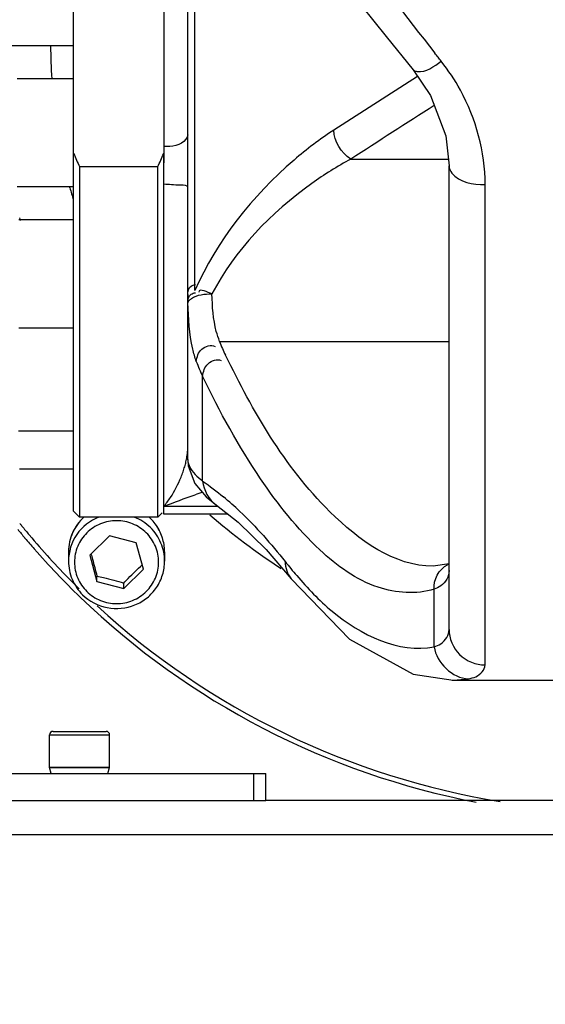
# Model space of a CAD drawing. Header units: millimetres. Extents: x 0 to 11890, y 0 to 8410.
# Tile 25 of 190: x 3745 to 3832, y 5400 to 5564. Entities that reach past the tile are written whole.
import ezdxf

# ---------------------------------------------------------------- set-up
doc = ezdxf.new("R2010")
doc.units = ezdxf.units.MM
doc.header["$LTSCALE"] = 653.95
for name, color, linetype in [('304103000052DXF_CONTINUOUS_LINE', 7, 'CONTINUOUS'), ('304103000068DXF_CONTINUOUS_LINE', 7, 'CONTINUOUS'), ('304103000085DXF_CONTINUOUS_LINE', 7, 'CONTINUOUS'), ('304104000522DXF_CONTINUOUS_LINE', 7, 'CONTINUOUS'), ('304105000264DXF_CONTINUOUS_LINE', 7, 'CONTINUOUS'), ('501023000037DXF_CONTINUOUS_LINE', 7, 'CONTINUOUS'), ('501023000078DXF_CONTINUOUS_LINE', 7, 'CONTINUOUS'), ('501023000185DXF_CONTINUOUS_LINE', 7, 'CONTINUOUS'), ('604006000005DXF_CONTINUOUS_LINE', 7, 'CONTINUOUS'), ('604006000006DXF_CONTINUOUS_LINE', 7, 'CONTINUOUS')]:
    doc.layers.add(name, color=color, linetype=linetype)

msp = doc.modelspace()

# ---------------------------------------------------------------- linework, layer by layer
at = {"layer": '304103000052DXF_CONTINUOUS_LINE', "color": 7, "linetype": 'Continuous'}
msp.add_line((3876.03, 5434.091), (3785.918, 5434.091), dxfattribs=at)
at = {"layer": '304103000052DXF_CONTINUOUS_LINE', "color": 9, "linetype": 'Continuous'}
msp.add_line((3876.033, 5428.362), (3592.918, 5428.362), dxfattribs=at)
for points, knots in [([(3930.906, 5444.544), (3904.821, 5412.73), (3864.385, 5365.446), (3803.357, 5309.185), (3766.303, 5286.832), (3745.839, 5281.284)], [0, 0, 0, 0, 0.4947069, 0.7450382, 1, 1, 1, 1]), ([(3927.775, 5417.064), (3904.215, 5389.996), (3867.504, 5350.061), (3812.076, 5303.248), (3779.978, 5284.542), (3762.642, 5278.243)], [0, 0, 0, 0, 0.4949617, 0.7455871, 1, 1, 1, 1])]:
    msp.add_open_spline(points, degree=3, knots=knots, dxfattribs=at)
at = {"layer": '304103000068DXF_CONTINUOUS_LINE', "color": 7, "linetype": 'Continuous'}
for p, q in [((3772.918, 5490.815), (3772.918, 5664.632)), ((3810.468, 5555.735), (3813.355, 5551.44)), ((3813.355, 5551.44), (3815.871, 5544.736)), ((3815.871, 5544.736), (3816.417, 5539.738)), ((3768.918, 5481.75), (3768.918, 5541.819)), ((3816.418, 5462.567), (3816.418, 5539.739)), ((3772.918, 5490.815), (3772.994, 5489.825)), ((3772.994, 5489.825), (3774.079, 5486.874)), ((3774.079, 5486.874), (3775.979, 5484.616)), ((3775.979, 5484.616), (3777.686, 5483.268)), ((3777.677, 5483.274), (3777.686, 5483.267)), ((3779.62, 5481.75), (3768.918, 5481.75)), ((3785.984, 5475.854), (3790.133, 5470.986)), ((3813.781, 5473.091), (3813.757, 5473.091)), ((3816.418, 5473.461), (3813.782, 5473.091)), ((3790.131, 5470.989), (3790.133, 5470.986)), ((3816.917, 5454.091), (3896.355, 5454.091))]:
    msp.add_line(p, q, dxfattribs=at)
at = {"layer": '304103000068DXF_CONTINUOUS_LINE', "color": 9, "linetype": 'Continuous'}
for p, q in [((3774.089, 5520.29), (3774.09, 5630.863)), ((3811.167, 5554.649), (3797.22, 5545.687)), ((3800.048, 5540.872), (3816.418, 5540.872)), ((3822.418, 5456.657), (3822.418, 5536.653)), ((3774.097, 5519.632), (3774.089, 5520.29)), ((3774.12, 5518.975), (3774.097, 5519.632)), ((3778.23, 5510.508), (3816.418, 5510.508)), ((3775.395, 5487.259), (3775.395, 5504.71)), ((3777.985, 5483.032), (3768.918, 5483.032)), ((3813.94, 5459.649), (3813.94, 5469.237)), ((3817.037, 5454.091), (3817.102, 5454.091)), ((3817.102, 5454.091), (3819.643, 5454.345))]:
    msp.add_line(p, q, dxfattribs=at)
at = {"layer": '304103000068DXF_CONTINUOUS_LINE', "color": 7, "linetype": 'Continuous'}
for points in [[(3795.057, 5574.971), (3799.776, 5569.012), (3805.94, 5561.319), (3810.469, 5555.736)], [(3777.677, 5483.274), (3781.318, 5480.419), (3785.984, 5475.854)], [(3790.131, 5470.989), (3799.865, 5460.937), (3810.43, 5455.093), (3817.1, 5454.092)]]:
    msp.add_lwpolyline(points, dxfattribs=at)
at = {"layer": '304103000068DXF_CONTINUOUS_LINE', "color": 9, "linetype": 'Continuous'}
for centre, radius, start, end in [((5009.513, 6496.219), 1519.342, 217.228593, 218.10981), ((3798.019, 5517.523), 20.996, 199.5192, 206.30292), ((3795.743, 5514.85), 22.734, 199.73502, 206.48829), ((3764.75, 5492.825), 8.167, 356.95977, 359.9607), ((3877.397, 5182.924), 319.207, 108.63868, 108.87208), ((3742.739, 5441.342), 56.383, 46.46999, 50.14466), ((3847.895, 5520.383), 74.948, 218.3716, 220.68091), ((3817.73, 5469.792), 3.846, 109.94459, 113.94844)]:
    msp.add_arc(centre, radius, start, end, dxfattribs=at)
at = {"layer": '304103000068DXF_CONTINUOUS_LINE', "color": 7, "linetype": 'Continuous'}
msp.add_arc((3801.092, 5518.307), 28.174, 179.9524, 182.76023, dxfattribs=at)
at = {"layer": '304103000068DXF_CONTINUOUS_LINE', "color": 9, "linetype": 'Continuous'}
for points, knots in [([(3815.119, 5557.165), (3814.941, 5557.392), (3814.584, 5557.845), (3814.228, 5558.299), (3814.05, 5558.526)], [0, 0, 0, 0, 0.499706, 1, 1, 1, 1]), ([(3810.47, 5555.737), (3810.617, 5555.559), (3812.426, 5555.103), (3813.923, 5556.341), (3815.119, 5557.165)], [0, 0, 0, 0, 0.1372696, 1, 1, 1, 1]), ([(3822.418, 5536.653), (3822.417, 5542.069), (3820.378, 5549.549), (3816.304, 5555.658), (3815.119, 5557.165)], [0, 0, 0, 0, 0.7385789, 1, 1, 1, 1]), ([(3797.22, 5545.687), (3794.902, 5544.198), (3785.474, 5537.017), (3777.749, 5527.318), (3774.12, 5518.975)], [0, 0, 0, 0, 0.2324299, 1, 1, 1, 1]), ([(3772.918, 5544.916), (3772.918, 5544.647), (3772.121, 5543.145), (3770.215, 5542.949), (3768.918, 5542.949)], [0, 0, 0, 0, 0.1717682, 1, 1, 1, 1]), ([(3800.048, 5540.872), (3797.794, 5539.664), (3788.677, 5533.882), (3780.73, 5525.755), (3776.948, 5518.418)], [0, 0, 0, 0, 0.2365423, 1, 1, 1, 1]), ([(3816.418, 5539.738), (3816.418, 5539.316), (3817.545, 5537.007), (3820.464, 5536.653), (3822.418, 5536.653)], [0, 0, 0, 0, 0.1776544, 1, 1, 1, 1]), ([(3772.918, 5536.142), (3772.918, 5536.553), (3770.809, 5536.456), (3769.862, 5536.682), (3768.918, 5536.682)], [0, 0, 0, 0, 0.3031152, 1, 1, 1, 1]), ([(3772.918, 5518.33), (3772.918, 5518.837), (3773.159, 5519.748), (3773.942, 5519.943), (3774.184, 5519.978)], [0, 0, 0, 0, 0.6744549, 1, 1, 1, 1]), ([(3772.951, 5516.95), (3772.957, 5517.206), (3772.987, 5517.73), (3773.278, 5518.221), (3773.496, 5518.375)], [0, 0, 0, 0, 0.4891195, 1, 1, 1, 1]), ([(3772.951, 5516.95), (3772.968, 5517.068), (3773.147, 5517.339), (3773.368, 5517.552), (3773.524, 5517.658)], [0, 0, 0, 0, 0.3880893, 1, 1, 1, 1]), ([(3773.496, 5518.375), (3773.589, 5518.441), (3773.819, 5518.553), (3774.07, 5518.598), (3774.207, 5518.609)], [0, 0, 0, 0, 0.4537364, 1, 1, 1, 1]), ([(3778.23, 5510.508), (3778.003, 5511.054), (3777.184, 5513.617), (3777.007, 5516.329), (3776.948, 5518.418)], [0, 0, 0, 0, 0.2204553, 1, 1, 1, 1]), ([(3774.344, 5507.173), (3774.1, 5507.853), (3773.211, 5511.042), (3773.015, 5514.372), (3772.951, 5516.95)], [0, 0, 0, 0, 0.2187775, 1, 1, 1, 1]), ([(3774.345, 5507.173), (3774.426, 5507.914), (3774.912, 5509.512), (3776.802, 5509.999), (3777.501, 5509.681)], [0, 0, 0, 0, 0.4924737, 1, 1, 1, 1]), ([(3775.395, 5504.71), (3775.489, 5505.465), (3775.943, 5507.042), (3777.801, 5507.658), (3778.494, 5507.359)], [0, 0, 0, 0, 0.5021641, 1, 1, 1, 1]), ([(3813.758, 5473.091), (3807.281, 5473.098), (3791.907, 5484.296), (3783.825, 5498.862), (3779.197, 5508.219)], [0, 0, 0, 0, 0.3828743, 1, 1, 1, 1]), ([(3813.94, 5469.237), (3810.95, 5468.372), (3803.478, 5468.889), (3793.506, 5476.318), (3783.87, 5488.539), (3778.22, 5498.816), (3775.395, 5504.71)], [0, 0, 0, 0, 0.1671272, 0.3734044, 0.6490738, 1, 1, 1, 1]), ([(3772.409, 5489.662), (3772.487, 5489.931), (3772.631, 5490.477), (3772.741, 5491.03), (3772.787, 5491.31)], [0, 0, 0, 0, 0.4973892, 1, 1, 1, 1]), ([(3772.787, 5491.31), (3772.816, 5491.489), (3772.866, 5491.848), (3772.897, 5492.21), (3772.906, 5492.392)], [0, 0, 0, 0, 0.4991426, 1, 1, 1, 1]), ([(3772.918, 5490.864), (3772.918, 5490.676), (3772.971, 5490.28), (3773.111, 5489.907), (3773.2, 5489.72)], [0, 0, 0, 0, 0.4756433, 1, 1, 1, 1]), ([(3771.808, 5487.932), (3771.921, 5488.212), (3772.136, 5488.784), (3772.323, 5489.366), (3772.409, 5489.662)], [0, 0, 0, 0, 0.4945134, 1, 1, 1, 1]), ([(3768.918, 5483.032), (3769.114, 5483.261), (3769.503, 5483.751), (3769.862, 5484.264), (3770.04, 5484.535)], [0, 0, 0, 0, 0.4819185, 1, 1, 1, 1]), ([(3791.058, 5471.529), (3792.876, 5469.416), (3798.756, 5463.13), (3808.05, 5458.503), (3813.94, 5459.649)], [0, 0, 0, 0, 0.3171003, 1, 1, 1, 1]), ([(3816.418, 5472.351), (3816.418, 5471.385), (3815.583, 5469.953), (3814.324, 5469.387), (3813.94, 5469.237)], [0, 0, 0, 0, 0.7009142, 1, 1, 1, 1]), ([(3813.94, 5459.649), (3814.322, 5459.784), (3815.555, 5460.277), (3816.418, 5461.644), (3816.418, 5462.567)], [0, 0, 0, 0, 0.305093, 1, 1, 1, 1]), ([(3816.418, 5462.567), (3816.418, 5461.056), (3817.72, 5457.896), (3820.891, 5456.657), (3822.418, 5456.657)], [0, 0, 0, 0, 0.4973109, 1, 1, 1, 1]), ([(3819.643, 5454.345), (3820.061, 5454.425), (3821.273, 5454.661), (3822.418, 5455.824), (3822.418, 5456.657)], [0, 0, 0, 0, 0.3379822, 1, 1, 1, 1])]:
    msp.add_open_spline(points, degree=3, knots=knots, dxfattribs=at)
for points in [[(3813.963, 5549.821), (3809.325, 5546.838), (3804.686, 5543.855), (3800.048, 5540.872)], [(3800.049, 5540.873), (3798.483, 5541.879), (3797.257, 5543.826), (3797.22, 5545.687)], [(3776.948, 5518.418), (3776.252, 5518.679), (3774.85, 5519.465), (3774.741, 5518.73)], [(3773.524, 5517.658), (3774.491, 5518.315), (3775.78, 5518.458), (3776.948, 5518.418)], [(3773.2, 5489.72), (3773.672, 5488.727), (3774.53, 5487.937), (3775.395, 5487.259)], [(3770.04, 5484.535), (3770.741, 5485.602), (3771.33, 5486.748), (3771.808, 5487.932)], [(3775.395, 5487.259), (3776.597, 5486.441), (3777.755, 5485.556), (3778.872, 5484.626)], [(3775.395, 5487.259), (3775.539, 5485.735), (3776.419, 5484.146), (3777.676, 5483.273)], [(3768.918, 5483.032), (3770.637, 5483.739), (3772.388, 5484.369), (3774.147, 5484.972)], [(3781.572, 5482.221), (3784.3, 5479.635), (3786.801, 5476.804), (3789.136, 5473.859)], [(3789.136, 5473.859), (3789.152, 5472.846), (3789.503, 5471.784), (3790.131, 5470.989)], [(3813.941, 5469.237), (3813.754, 5470.772), (3814.755, 5472.679), (3816.168, 5473.307)], [(3813.941, 5459.649), (3814.264, 5457.073), (3817.048, 5454.387), (3819.643, 5454.345)]]:
    msp.add_open_spline(points, degree=3, dxfattribs=at)
at = {"layer": '304103000085DXF_CONTINUOUS_LINE', "color": 9, "linetype": 'Continuous'}
msp.add_line((3753.296, 5536.109), (3753.262, 5536.235), dxfattribs=at)
at = {"layer": '304103000085DXF_CONTINUOUS_LINE', "color": 7, "linetype": 'Continuous'}
for p, q in [((3745.005, 5480.152), (3744.965, 5480.202)), ((3745.82, 5477.771), (3745.778, 5477.821))]:
    msp.add_line(p, q, dxfattribs=at)
at = {"layer": '304103000085DXF_CONTINUOUS_LINE', "color": 9, "linetype": 'Continuous'}
for centre, radius, start, end in [((3843.135, 5560.356), 93.052, 180.37373, 183.76441), ((3843.36, 5560.393), 93.28, 195.09025, 196.3853)]:
    msp.add_arc(centre, radius, start, end, dxfattribs=at)
at = {"layer": '304103000085DXF_CONTINUOUS_LINE', "color": 7, "linetype": 'Continuous'}
for centre, radius, start, end in [((3843.269, 5559.419), 102.361, 196.06356, 196.30865), ((3845.324, 5561.005), 104.998, 229.11709, 237.22697), ((3844.169, 5560.292), 127.499, 218.94343, 219.16677), ((3844.178, 5560.299), 127.51, 219.16678, 220.01703), ((3844.165, 5560.477), 128.498, 219.21966, 220.03421), ((3844.157, 5560.471), 128.489, 220.06331, 221.12709), ((3844.367, 5560.467), 127.762, 220.02011, 224.65823), ((3844.49, 5560.773), 128.938, 221.13096, 226.05555), ((3844.64, 5560.733), 128.144, 224.65712, 225.50733), ((3845.574, 5562.099), 130.645, 226.1167, 259.13915), ((3845.629, 5562.013), 129.755, 227.42323, 260.82671)]:
    msp.add_arc(centre, radius, start, end, dxfattribs=at)
at = {"layer": '304104000522DXF_CONTINUOUS_LINE', "color": 7, "linetype": 'Continuous'}
for p, q in [((3753.918, 5482.25), (3753.918, 5608.249)), ((3768.918, 5591.149), (3768.918, 5540.26)), ((3767.918, 5539.617), (3754.918, 5539.617)), ((3754.918, 5539.617), (3754.918, 5481.25)), ((3767.918, 5481.25), (3767.918, 5539.617)), ((3753.918, 5482.25), (3754.918, 5481.25)), ((3767.918, 5481.25), (3754.918, 5481.25)), ((3768.668, 5482), (3767.918, 5481.25))]:
    msp.add_line(p, q, dxfattribs=at)
for centre, start, end in [((3835.803, 5577.683), 203.65243, 205.20233), ((3687.033, 5577.683), 334.79767, 336.34756)]:
    msp.add_arc(centre, 89.395, start, end, dxfattribs=at)
at = {"layer": '304105000264DXF_CONTINUOUS_LINE', "color": 7, "linetype": 'Continuous'}
for p, q in [((3697.918, 5438.591), (3785.918, 5438.591)), ((3783.918, 5434.091), (3783.918, 5438.591)), ((3785.918, 5434.091), (3785.918, 5438.591)), ((3697.918, 5434.091), (3785.918, 5434.091))]:
    msp.add_line(p, q, dxfattribs=at)
at = {"layer": '501023000037DXF_CONTINUOUS_LINE', "color": 7, "linetype": 'Continuous'}
for p, q in [((3753.918, 5559.75), (3743.28, 5559.75)), ((3753.918, 5554.25), (3744.524, 5554.25)), ((3753.918, 5536.25), (3744.522, 5536.25)), ((3753.918, 5530.75), (3744.786, 5530.75)), ((3753.918, 5512.75), (3744.783, 5512.75)), ((3753.918, 5495.547), (3744.75, 5495.547)), ((3753.918, 5489.25), (3744.895, 5489.25))]:
    msp.add_line(p, q, dxfattribs=at)
at = {"layer": '501023000078DXF_CONTINUOUS_LINE', "color": 9, "linetype": 'Continuous'}
msp.add_line((3749.918, 5444.991), (3759.918, 5444.991), dxfattribs=at)
at = {"layer": '501023000078DXF_CONTINUOUS_LINE', "color": 7, "linetype": 'Continuous'}
for p, q in [((3749.918, 5439.591), (3749.918, 5444.991)), ((3750.518, 5445.591), (3759.318, 5445.591)), ((3759.918, 5439.591), (3759.918, 5444.991)), ((3749.918, 5439.591), (3759.918, 5439.591))]:
    msp.add_line(p, q, dxfattribs=at)
for centre, start, end in [((3750.518, 5444.991), 90, 180), ((3759.318, 5444.991), 0, 90)]:
    msp.add_arc(centre, 0.6, start, end, dxfattribs=at)
at = {"layer": '501023000185DXF_CONTINUOUS_LINE', "color": 7, "linetype": 'Continuous'}
for p, q in [((3759.87, 5478.157), (3756.604, 5474.939)), ((3764.331, 5476.979), (3759.87, 5478.157)), ((3765.527, 5472.583), (3764.331, 5476.979)), ((3753.065, 5475.468), (3753.065, 5473.932)), ((3756.604, 5474.939), (3757.799, 5470.543)), ((3769.065, 5475.468), (3769.065, 5473.932)), ((3757.799, 5470.543), (3757.799, 5471.454)), ((3762.261, 5469.365), (3765.527, 5472.583)), ((3757.799, 5470.543), (3762.261, 5469.365)), ((3762.261, 5469.365), (3762.261, 5470.276))]:
    msp.add_line(p, q, dxfattribs=at)
for centre, radius, start, end in [((3761.151, 5475.388), 7.937, 45.42496, 47.74783), ((3761.156, 5475.394), 7.93, 36.71679, 45.42051), ((3761.203, 5475.43), 7.871, 27.83819, 36.70735), ((3761.24, 5475.452), 7.828, 26.85658, 27.82922), ((3761.237, 5475.45), 7.831, 18.56813, 26.85473), ((3761.28, 5475.466), 7.785, 17.69699, 18.55907), ((3761.244, 5475.461), 7.821, 0.81638, 17.65636), ((3760.818, 5475.468), 7.753, 179.55489, 180.00004), ((3761.31, 5475.468), 7.755, 0.00012, 0.76515)]:
    msp.add_arc(centre, radius, start, end, dxfattribs=at)
at = {"layer": '501023000185DXF_CONTINUOUS_LINE', "color": 9, "linetype": 'Continuous'}
for points, knots in [([(3758.131, 5481.266), (3756.676, 5480.7), (3754.047, 5478.665), (3753.065, 5475.481), (3753.065, 5473.932)], [0, 0, 0, 0, 0.5020246, 1, 1, 1, 1]), ([(3766.015, 5478.638), (3765.369, 5479.274), (3763.807, 5480.303), (3761.067, 5480.837), (3758.323, 5480.302), (3755.992, 5478.771), (3754.431, 5476.474), (3753.883, 5473.76), (3754.43, 5471.049), (3755.474, 5469.517), (3756.115, 5468.884)], [0, 0, 0, 0, 0.1253287, 0.2511506, 0.3770038, 0.5024146, 0.6271177, 0.7512636, 0.8753784, 1, 1, 1, 1]), ([(3769.065, 5473.933), (3769.065, 5474.958), (3768.649, 5477.035), (3767.456, 5478.783), (3766.722, 5479.506)], [0, 0, 0, 0, 0.4989814, 1, 1, 1, 1]), ([(3756.115, 5468.884), (3756.761, 5468.248), (3758.323, 5467.22), (3761.064, 5466.686), (3763.807, 5467.221), (3766.138, 5468.752), (3767.699, 5471.048), (3768.247, 5473.763), (3767.7, 5476.474), (3766.657, 5478.006), (3766.015, 5478.638)], [0, 0, 0, 0, 0.1253287, 0.2511506, 0.3770038, 0.5024146, 0.6271177, 0.7512636, 0.8753784, 1, 1, 1, 1])]:
    msp.add_open_spline(points, degree=3, knots=knots, dxfattribs=at)
at = {"layer": '501023000185DXF_CONTINUOUS_LINE', "color": 7, "linetype": 'Continuous'}
for points, knots in [([(3755.642, 5481.263), (3754.848, 5480.542), (3753.543, 5478.758), (3753.074, 5476.597), (3753.065, 5475.529)], [0, 0, 0, 0, 0.5010985, 1, 1, 1, 1]), ([(3756.806, 5475.14), (3756.89, 5474.843), (3757.232, 5473.618), (3757.558, 5472.387), (3757.799, 5471.454)], [0, 0, 0, 0, 0.2421269, 1, 1, 1, 1]), ([(3753.065, 5473.932), (3753.065, 5472.903), (3753.482, 5470.821), (3754.678, 5469.067), (3755.413, 5468.343)], [0, 0, 0, 0, 0.4992292, 1, 1, 1, 1]), ([(3755.413, 5468.343), (3756.512, 5467.26), (3759.426, 5465.716), (3763.506, 5466.133), (3766.208, 5467.735), (3767.811, 5469.476), (3768.831, 5471.601), (3769.065, 5473.159), (3769.065, 5473.932)], [0, 0, 0, 0, 0.2491027, 0.4988056, 0.6246548, 0.7500995, 0.8751624, 1, 1, 1, 1]), ([(3762.261, 5470.276), (3762.511, 5470.54), (3763.507, 5471.58), (3764.539, 5472.584), (3765.33, 5473.313)], [0, 0, 0, 0, 0.2531996, 1, 1, 1, 1]), ([(3757.799, 5471.454), (3758.168, 5471.375), (3759.67, 5471.042), (3761.153, 5470.625), (3762.261, 5470.276)], [0, 0, 0, 0, 0.2449458, 1, 1, 1, 1])]:
    msp.add_open_spline(points, degree=3, knots=knots, dxfattribs=at)
at = {"layer": '501023000185DXF_CONTINUOUS_LINE', "color": 9, "linetype": 'Continuous'}
msp.add_open_spline([(3766.722, 5479.506), (3765.958, 5480.259), (3765.021, 5480.865), (3764.022, 5481.256)], degree=3, dxfattribs=at)
at = {"layer": '604006000005DXF_CONTINUOUS_LINE', "color": 7, "linetype": 'Continuous'}
msp.add_line((3766.722, 5481.048), (3766.725, 5481.045), dxfattribs=at)
for centre, radius, start, end in [((3761.143, 5475.386), 7.948, 45.42437, 47.59406), ((3761.158, 5475.402), 7.927, 36.68003, 45.39034), ((3761.188, 5475.426), 7.888, 36.20123, 36.6689), ((3761.2, 5475.435), 7.874, 27.80025, 36.19961), ((3761.228, 5475.451), 7.841, 26.81927, 27.79058), ((3761.24, 5475.458), 7.828, 18.52432, 26.81701), ((3761.265, 5475.467), 7.801, 17.65509, 18.51563), ((3761.245, 5475.467), 7.82, 0.77136, 17.61482), ((3760.832, 5475.475), 7.767, 179.60033, 180.04365), ((3761.297, 5475.474), 7.768, 359.95501, 0.71966)]:
    msp.add_arc(centre, radius, start, end, dxfattribs=at)
msp.add_open_spline([(3755.622, 5481.252), (3754.833, 5480.53), (3753.537, 5478.748), (3753.073, 5476.594), (3753.065, 5475.529)], degree=3, knots=[0, 0, 0, 0, 0.5010914, 1, 1, 1, 1], dxfattribs=at)
at = {"layer": '604006000006DXF_CONTINUOUS_LINE', "color": 7, "linetype": 'Continuous'}
for p, q in [((3749.918, 5439.552), (3750.054, 5439.591)), ((3759.918, 5439.552), (3749.918, 5439.552)), ((3750.195, 5438.591), (3749.918, 5439.552)), ((3759.641, 5438.591), (3759.918, 5439.552)), ((3759.918, 5439.552), (3759.782, 5439.591))]:
    msp.add_line(p, q, dxfattribs=at)

doc.saveas('drawing.dxf')
